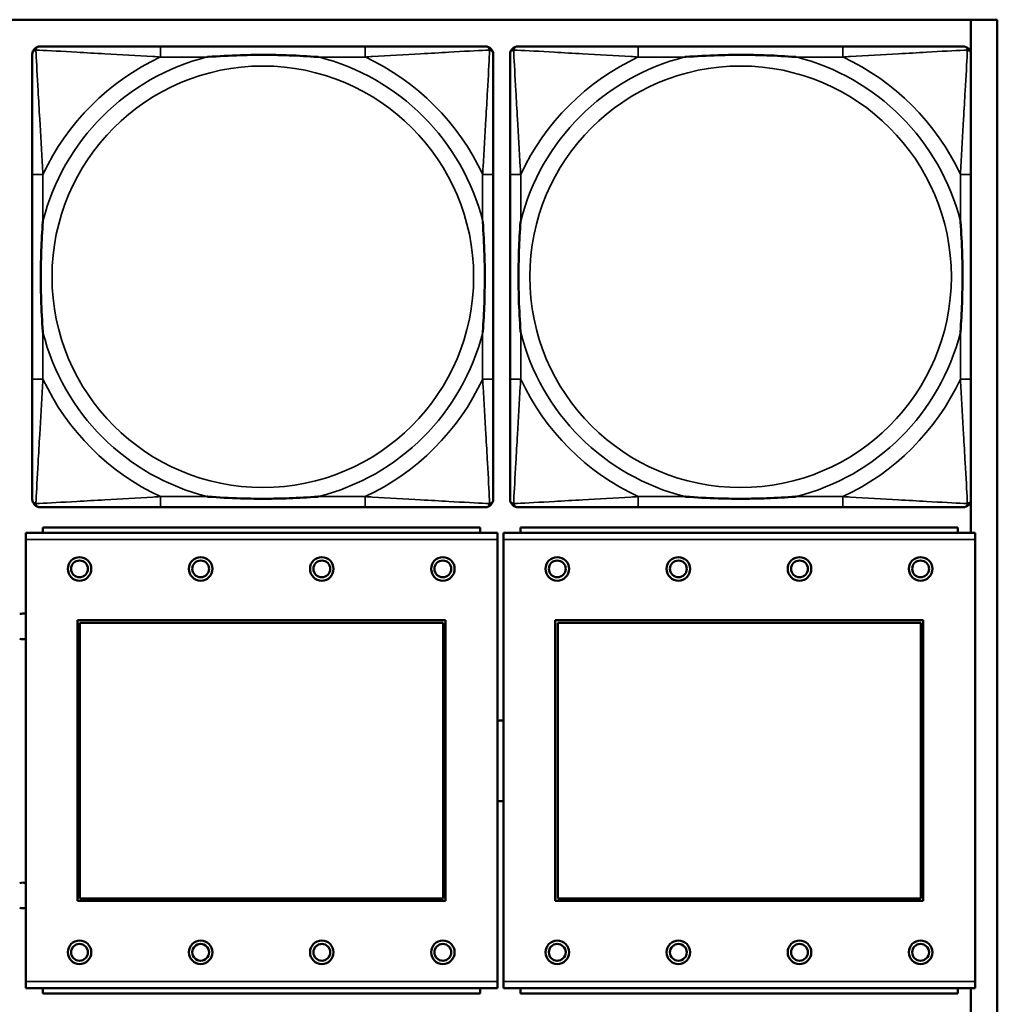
# Model space of a CAD drawing. Header units: inches. Extents: x 23.7 to 69.9, y 6 to 64.2.
# Tile 79 of 158: x 57.3 to 58.7, y 16.6 to 18.1. Entities that reach past the tile are written whole.
import ezdxf

# ---------------------------------------------------------------- set-up
doc = ezdxf.new("R2010")
doc.units = ezdxf.units.IN
doc.header["$MEASUREMENT"] = 0
doc.layers.add('Visible (ANSI)', color=7, linetype='Continuous', lineweight=50)
doc.layers.add('Visible Narrow (ANSI)', color=7, linetype='Continuous', lineweight=35)

msp = doc.modelspace()

# ---------------------------------------------------------------- linework, layer by layer
at = {"layer": 'Visible (ANSI)'}
for p, q in [((47.3347, 18.0868), (58.7487, 18.0868)), ((58.7094, 18.0868), (58.7094, 18.0371)), ((58.7487, 18.0868), (58.7487, 15.8822)), ((57.809, 18.0471), (57.5051, 18.0471)), ((58.519, 18.0471), (58.2151, 18.0471)), ((57.3145, 17.8565), (57.3145, 17.5526)), ((57.9996, 17.5526), (57.9996, 17.8565)), ((58.0245, 17.8565), (58.0245, 17.5526)), ((58.7096, 17.5526), (58.7096, 17.8565)), ((57.5051, 17.3621), (57.809, 17.3621)), ((58.2151, 17.3621), (58.519, 17.3621)), ((58.7094, 17.372), (58.7094, 17.3239)), ((57.9802, 17.3319), (57.3302, 17.3319)), ((57.3302, 17.3239), (57.3302, 17.3319)), ((57.9802, 17.3319), (57.9802, 17.3239)), ((58.6902, 17.3319), (58.0402, 17.3319)), ((58.0402, 17.3239), (58.0402, 17.3319)), ((58.6902, 17.3319), (58.6902, 17.3239)), ((58.0057, 17.3239), (57.3047, 17.3239)), ((57.3047, 17.3139), (57.3047, 17.3239)), ((58.0057, 17.3239), (58.0057, 17.3139)), ((58.7157, 17.3239), (58.0147, 17.3239)), ((58.0147, 17.3139), (58.0147, 17.3239)), ((58.7157, 17.3239), (58.7157, 17.3139)), ((57.3047, 17.3139), (57.3047, 16.6569)), ((58.0057, 16.6569), (58.0057, 17.3139)), ((58.0147, 17.3139), (58.0147, 16.6569)), ((58.7157, 16.6569), (58.7157, 17.3139)), ((57.3817, 16.7769), (57.3817, 17.1939)), ((57.3817, 17.1939), (57.9287, 17.1939)), ((57.3853, 17.1903), (57.9251, 17.1903)), ((57.3853, 16.7805), (57.3853, 17.1903)), ((57.9251, 17.1903), (57.9251, 16.7805)), ((57.9287, 17.1939), (57.9287, 16.7769)), ((58.0917, 16.7769), (58.0917, 17.1939)), ((58.0917, 17.1939), (58.6387, 17.1939)), ((58.0953, 17.1903), (58.6351, 17.1903)), ((58.0953, 16.7805), (58.0953, 17.1903)), ((58.6351, 17.1903), (58.6351, 16.7805)), ((58.6387, 17.1939), (58.6387, 16.7769)), ((57.9287, 16.7769), (57.3817, 16.7769)), ((57.9251, 16.7805), (57.3853, 16.7805)), ((58.6387, 16.7769), (58.0917, 16.7769)), ((58.6351, 16.7805), (58.0953, 16.7805)), ((57.3047, 16.6469), (57.3047, 16.6569)), ((57.3047, 16.6469), (58.0057, 16.6469)), ((57.3302, 16.6469), (57.3302, 16.6389)), ((57.9802, 16.6389), (57.9802, 16.6469)), ((58.0057, 16.6569), (58.0057, 16.6469)), ((58.0147, 16.6469), (58.0147, 16.6569)), ((58.0147, 16.6469), (58.7157, 16.6469)), ((58.0402, 16.6469), (58.0402, 16.6389)), ((58.6902, 16.6389), (58.6902, 16.6469)), ((58.7094, 16.6469), (58.7094, 16.5971)), ((58.7157, 16.6569), (58.7157, 16.6469)), ((57.9802, 16.6389), (57.3302, 16.6389)), ((58.6902, 16.6389), (58.0402, 16.6389))]:
    msp.add_line(p, q, dxfattribs=at)
for centre, radius in [((57.3847, 17.2703), 0.0175), ((57.5647, 17.2703), 0.0175), ((57.7447, 17.2703), 0.0175), ((57.9247, 17.2703), 0.0175), ((58.0947, 17.2703), 0.0175), ((58.2747, 17.2703), 0.0175), ((58.4547, 17.2703), 0.0175), ((58.6347, 17.2703), 0.0175), ((57.3847, 17.2703), 0.0125), ((57.5647, 17.2703), 0.0125), ((57.7447, 17.2703), 0.0125), ((57.9247, 17.2703), 0.0125), ((58.0947, 17.2703), 0.0125), ((58.2747, 17.2703), 0.0125), ((58.4547, 17.2703), 0.0125), ((58.6347, 17.2703), 0.0125), ((57.3847, 16.7003), 0.0175), ((57.5647, 16.7003), 0.0175), ((57.7447, 16.7003), 0.0175), ((57.9247, 16.7003), 0.0175), ((58.0947, 16.7003), 0.0175), ((58.2747, 16.7003), 0.0175), ((58.4547, 16.7003), 0.0175), ((58.6347, 16.7003), 0.0175), ((57.3847, 16.7003), 0.0125), ((57.5647, 16.7003), 0.0125), ((57.7447, 16.7003), 0.0125), ((57.9247, 16.7003), 0.0125), ((58.0947, 16.7003), 0.0125), ((58.2747, 16.7003), 0.0125), ((58.4547, 16.7003), 0.0125), ((58.6347, 16.7003), 0.0125)]:
    msp.add_circle(centre, radius, dxfattribs=at)
for centre, radius, start, end in [((57.3263, 18.0353), 0.0118, 90, 180), ((57.9878, 18.0353), 0.0118, 0, 90), ((58.0363, 18.0353), 0.0118, 90, 180), ((58.6978, 18.0353), 0.0118, 0, 90), ((57.3263, 17.3739), 0.0118, 180, 270), ((57.9878, 17.3739), 0.0118, 270, 360), ((58.0363, 17.3739), 0.0118, 180, 270), ((58.6978, 17.3739), 0.0118, 270, 360), ((57.3006, 17.1849), 0.019, 77.2601, 104.6645), ((57.3006, 17.1849), 0.019, 255.3355, 282.7399), ((58.0105, 16.9849), 0.06, 85.9286, 94.5311), ((58.0105, 16.9849), 0.06, 265.4689, 274.0714), ((57.3006, 16.7849), 0.019, 77.2601, 104.6645), ((57.3006, 16.7849), 0.019, 255.3355, 282.7399)]:
    msp.add_arc(centre, radius, start, end, dxfattribs=at)
for points, knots in [([(57.3145, 18.0353), (57.3145, 18.0204), (57.3145, 17.9788), (57.3145, 17.9382), (57.3145, 17.9116), (57.3145, 17.8838), (57.3145, 17.8565)], [-0.5252205, -0.5252205, -0.5252205, -0.5252205, -0.20743, -0.20743, -0.20743, 0, 0, 0, 0]), ([(57.5051, 18.0471), (57.5015, 18.0471), (57.4979, 18.0471), (57.4943, 18.0471), (57.4611, 18.0471), (57.4274, 18.0471), (57.3966, 18.0471), (57.3696, 18.0471), (57.3441, 18.0471), (57.3306, 18.0471), (57.329, 18.0471), (57.3276, 18.0471), (57.3263, 18.0471)], [0, 0, 0, 0, 0.0272471, 0.0272471, 0.0272471, 0.2790553, 0.2790553, 0.2790553, 0.4988354, 0.4988354, 0.4988354, 0.5252205, 0.5252205, 0.5252205, 0.5252205]), ([(57.5743, 18.0313), (57.5747, 18.0314), (57.5752, 18.0314), (57.5917, 18.0327), (57.6077, 18.0335), (57.6307, 18.0342), (57.6374, 18.0344), (57.6466, 18.0345), (57.649, 18.0345), (57.6531, 18.0345), (57.6547, 18.0345), (57.6579, 18.0345), (57.6594, 18.0345), (57.663, 18.0345), (57.665, 18.0345), (57.6712, 18.0344), (57.6753, 18.0344), (57.685, 18.0342), (57.6906, 18.034), (57.7104, 18.0333), (57.7244, 18.0325), (57.7389, 18.0314), (57.7394, 18.0314), (57.7398, 18.0313)], [-0.416114, -0.416114, -0.416114, -0.416114, -0.4127691, -0.4127691, -0.2896446, -0.2896446, -0.2388934, -0.2388934, -0.2201881, -0.2201881, -0.2080204, -0.2080204, -0.196499, -0.196499, -0.1809939, -0.1809939, -0.149741, -0.149741, -0.1073162, -0.1073162, 0, 0, 0.0033356, 0.0033356, 0.0033356, 0.0033356]), ([(57.9878, 18.0471), (57.9729, 18.0471), (57.9313, 18.0471), (57.8906, 18.0471), (57.8641, 18.0471), (57.8362, 18.0471), (57.809, 18.0471)], [-0.5252205, -0.5252205, -0.5252205, -0.5252205, -0.20743, -0.20743, -0.20743, 0, 0, 0, 0]), ([(57.9996, 17.8565), (57.9996, 17.8601), (57.9996, 17.8637), (57.9996, 17.8673), (57.9996, 17.9005), (57.9996, 17.9342), (57.9996, 17.9651), (57.9996, 17.992), (57.9996, 18.0176), (57.9996, 18.031), (57.9996, 18.0326), (57.9996, 18.034), (57.9996, 18.0353)], [0, 0, 0, 0, 0.0272471, 0.0272471, 0.0272471, 0.2790553, 0.2790553, 0.2790553, 0.4988354, 0.4988354, 0.4988354, 0.5252205, 0.5252205, 0.5252205, 0.5252205]), ([(58.0245, 18.0353), (58.0245, 18.0204), (58.0245, 17.9788), (58.0245, 17.9382), (58.0245, 17.9116), (58.0245, 17.8838), (58.0245, 17.8565)], [-0.5252205, -0.5252205, -0.5252205, -0.5252205, -0.20743, -0.20743, -0.20743, 0, 0, 0, 0]), ([(58.2151, 18.0471), (58.2115, 18.0471), (58.2079, 18.0471), (58.2043, 18.0471), (58.1711, 18.0471), (58.1374, 18.0471), (58.1066, 18.0471), (58.0796, 18.0471), (58.0541, 18.0471), (58.0406, 18.0471), (58.039, 18.0471), (58.0376, 18.0471), (58.0363, 18.0471)], [0, 0, 0, 0, 0.0272471, 0.0272471, 0.0272471, 0.2790553, 0.2790553, 0.2790553, 0.4988354, 0.4988354, 0.4988354, 0.5252205, 0.5252205, 0.5252205, 0.5252205]), ([(58.2843, 18.0313), (58.2847, 18.0314), (58.2852, 18.0314), (58.3017, 18.0327), (58.3177, 18.0335), (58.3407, 18.0342), (58.3474, 18.0344), (58.3566, 18.0345), (58.359, 18.0345), (58.3631, 18.0345), (58.3647, 18.0345), (58.3679, 18.0345), (58.3694, 18.0345), (58.373, 18.0345), (58.375, 18.0345), (58.3812, 18.0344), (58.3853, 18.0344), (58.395, 18.0342), (58.4006, 18.034), (58.4204, 18.0333), (58.4344, 18.0325), (58.4489, 18.0314), (58.4494, 18.0314), (58.4498, 18.0313)], [-0.416114, -0.416114, -0.416114, -0.416114, -0.4127691, -0.4127691, -0.2896446, -0.2896446, -0.2388934, -0.2388934, -0.2201881, -0.2201881, -0.2080204, -0.2080204, -0.196499, -0.196499, -0.1809939, -0.1809939, -0.149741, -0.149741, -0.1073162, -0.1073162, 0, 0, 0.0033356, 0.0033356, 0.0033356, 0.0033356]), ([(58.6978, 18.0471), (58.6829, 18.0471), (58.6413, 18.0471), (58.6006, 18.0471), (58.5741, 18.0471), (58.5462, 18.0471), (58.519, 18.0471)], [-0.5252205, -0.5252205, -0.5252205, -0.5252205, -0.20743, -0.20743, -0.20743, 0, 0, 0, 0]), ([(58.7096, 17.8565), (58.7096, 17.8601), (58.7096, 17.8637), (58.7096, 17.8673), (58.7096, 17.9005), (58.7096, 17.9342), (58.7096, 17.9651), (58.7096, 17.992), (58.7096, 18.0176), (58.7096, 18.031), (58.7096, 18.0326), (58.7096, 18.034), (58.7096, 18.0353)], [0, 0, 0, 0, 0.0272471, 0.0272471, 0.0272471, 0.2790553, 0.2790553, 0.2790553, 0.4988354, 0.4988354, 0.4988354, 0.5252205, 0.5252205, 0.5252205, 0.5252205]), ([(57.3303, 17.6218), (57.3303, 17.6223), (57.3302, 17.6227), (57.329, 17.6392), (57.3281, 17.6553), (57.3274, 17.6782), (57.3273, 17.6849), (57.3272, 17.6941), (57.3271, 17.6966), (57.3271, 17.7007), (57.3271, 17.7023), (57.3271, 17.7054), (57.3271, 17.7069), (57.3271, 17.7105), (57.3271, 17.7125), (57.3272, 17.7187), (57.3273, 17.7228), (57.3275, 17.7326), (57.3276, 17.7382), (57.3283, 17.7579), (57.3291, 17.772), (57.3302, 17.7865), (57.3303, 17.7869), (57.3303, 17.7873)], [-0.416114, -0.416114, -0.416114, -0.416114, -0.4127691, -0.4127691, -0.2896446, -0.2896446, -0.2388934, -0.2388934, -0.2201881, -0.2201881, -0.2080204, -0.2080204, -0.196499, -0.196499, -0.1809939, -0.1809939, -0.149741, -0.149741, -0.1073162, -0.1073162, 0, 0, 0.0033356, 0.0033356, 0.0033356, 0.0033356]), ([(57.9838, 17.7873), (57.9839, 17.7869), (57.9839, 17.7865), (57.9851, 17.7699), (57.986, 17.7539), (57.9867, 17.7309), (57.9868, 17.7242), (57.9869, 17.7151), (57.987, 17.7126), (57.987, 17.7085), (57.987, 17.7069), (57.987, 17.7038), (57.987, 17.7022), (57.987, 17.6987), (57.987, 17.6966), (57.9869, 17.6905), (57.9868, 17.6863), (57.9866, 17.6766), (57.9865, 17.671), (57.9858, 17.6512), (57.985, 17.6372), (57.9839, 17.6227), (57.9839, 17.6223), (57.9838, 17.6218)], [-0.416114, -0.416114, -0.416114, -0.416114, -0.4127691, -0.4127691, -0.2896446, -0.2896446, -0.2388934, -0.2388934, -0.2201881, -0.2201881, -0.2080204, -0.2080204, -0.196499, -0.196499, -0.1809939, -0.1809939, -0.149741, -0.149741, -0.1073162, -0.1073162, 0, 0, 0.0033356, 0.0033356, 0.0033356, 0.0033356]), ([(58.0403, 17.6218), (58.0403, 17.6223), (58.0402, 17.6227), (58.039, 17.6392), (58.0381, 17.6553), (58.0374, 17.6782), (58.0373, 17.6849), (58.0372, 17.6941), (58.0371, 17.6966), (58.0371, 17.7007), (58.0371, 17.7023), (58.0371, 17.7054), (58.0371, 17.7069), (58.0371, 17.7105), (58.0371, 17.7125), (58.0372, 17.7187), (58.0373, 17.7228), (58.0375, 17.7326), (58.0376, 17.7382), (58.0383, 17.7579), (58.0391, 17.772), (58.0402, 17.7865), (58.0403, 17.7869), (58.0403, 17.7873)], [-0.416114, -0.416114, -0.416114, -0.416114, -0.4127691, -0.4127691, -0.2896446, -0.2896446, -0.2388934, -0.2388934, -0.2201881, -0.2201881, -0.2080204, -0.2080204, -0.196499, -0.196499, -0.1809939, -0.1809939, -0.149741, -0.149741, -0.1073162, -0.1073162, 0, 0, 0.0033356, 0.0033356, 0.0033356, 0.0033356]), ([(58.6938, 17.7873), (58.6939, 17.7869), (58.6939, 17.7865), (58.6951, 17.7699), (58.696, 17.7539), (58.6967, 17.7309), (58.6968, 17.7242), (58.6969, 17.7151), (58.697, 17.7126), (58.697, 17.7085), (58.697, 17.7069), (58.697, 17.7038), (58.697, 17.7022), (58.697, 17.6987), (58.697, 17.6966), (58.6969, 17.6905), (58.6968, 17.6863), (58.6966, 17.6766), (58.6965, 17.671), (58.6958, 17.6512), (58.695, 17.6372), (58.6939, 17.6227), (58.6939, 17.6223), (58.6938, 17.6218)], [-0.416114, -0.416114, -0.416114, -0.416114, -0.4127691, -0.4127691, -0.2896446, -0.2896446, -0.2388934, -0.2388934, -0.2201881, -0.2201881, -0.2080204, -0.2080204, -0.196499, -0.196499, -0.1809939, -0.1809939, -0.149741, -0.149741, -0.1073162, -0.1073162, 0, 0, 0.0033356, 0.0033356, 0.0033356, 0.0033356]), ([(57.3145, 17.5526), (57.3145, 17.5254), (57.3145, 17.4975), (57.3145, 17.471), (57.3145, 17.4304), (57.3145, 17.3888), (57.3145, 17.3739)], [3.9382945, 3.9382945, 3.9382945, 3.9382945, 4.1457245, 4.1457245, 4.1457245, 4.463515, 4.463515, 4.463515, 4.463515]), ([(57.9996, 17.3739), (57.9996, 17.3888), (57.9996, 17.4304), (57.9996, 17.471), (57.9996, 17.4975), (57.9996, 17.5254), (57.9996, 17.5526)], [-0.5252205, -0.5252205, -0.5252205, -0.5252205, -0.20743, -0.20743, -0.20743, 0, 0, 0, 0]), ([(58.0245, 17.5526), (58.0245, 17.5254), (58.0245, 17.4975), (58.0245, 17.471), (58.0245, 17.4304), (58.0245, 17.3888), (58.0245, 17.3739)], [3.9382945, 3.9382945, 3.9382945, 3.9382945, 4.1457245, 4.1457245, 4.1457245, 4.463515, 4.463515, 4.463515, 4.463515]), ([(58.7096, 17.3739), (58.7096, 17.3888), (58.7096, 17.4304), (58.7096, 17.471), (58.7096, 17.4975), (58.7096, 17.5254), (58.7096, 17.5526)], [-0.5252205, -0.5252205, -0.5252205, -0.5252205, -0.20743, -0.20743, -0.20743, 0, 0, 0, 0]), ([(57.7398, 17.3778), (57.7394, 17.3778), (57.7389, 17.3777), (57.7244, 17.3767), (57.7104, 17.3759), (57.6906, 17.3751), (57.685, 17.375), (57.6753, 17.3748), (57.6712, 17.3747), (57.665, 17.3747), (57.663, 17.3746), (57.6594, 17.3746), (57.6579, 17.3746), (57.6547, 17.3746), (57.6531, 17.3746), (57.649, 17.3747), (57.6466, 17.3747), (57.6374, 17.3748), (57.6307, 17.3749), (57.6077, 17.3756), (57.5917, 17.3765), (57.5752, 17.3777), (57.5747, 17.3778), (57.5743, 17.3778)], [-0.4149464, -0.4149464, -0.4149464, -0.4149464, -0.41162, -0.41162, -0.3046026, -0.3046026, -0.2622958, -0.2622958, -0.23113, -0.23113, -0.215668, -0.215668, -0.2041787, -0.2041787, -0.1920448, -0.1920448, -0.1733916, -0.1733916, -0.1227817, -0.1227817, 0, 0, 0.0033356, 0.0033356, 0.0033356, 0.0033356]), ([(58.4498, 17.3778), (58.4494, 17.3778), (58.4489, 17.3777), (58.4344, 17.3767), (58.4204, 17.3759), (58.4006, 17.3751), (58.395, 17.375), (58.3853, 17.3748), (58.3812, 17.3747), (58.375, 17.3747), (58.373, 17.3746), (58.3694, 17.3746), (58.3679, 17.3746), (58.3647, 17.3746), (58.3631, 17.3746), (58.359, 17.3747), (58.3566, 17.3747), (58.3474, 17.3748), (58.3407, 17.3749), (58.3177, 17.3756), (58.3017, 17.3765), (58.2852, 17.3777), (58.2847, 17.3778), (58.2843, 17.3778)], [-0.4149464, -0.4149464, -0.4149464, -0.4149464, -0.41162, -0.41162, -0.3046026, -0.3046026, -0.2622958, -0.2622958, -0.23113, -0.23113, -0.215668, -0.215668, -0.2041787, -0.2041787, -0.1920448, -0.1920448, -0.1733916, -0.1733916, -0.1227817, -0.1227817, 0, 0, 0.0033356, 0.0033356, 0.0033356, 0.0033356]), ([(57.3263, 17.3621), (57.3412, 17.3621), (57.3828, 17.3621), (57.4235, 17.3621), (57.45, 17.3621), (57.4779, 17.3621), (57.5051, 17.3621)], [-0.5252205, -0.5252205, -0.5252205, -0.5252205, -0.20743, -0.20743, -0.20743, 0, 0, 0, 0]), ([(57.809, 17.3621), (57.8362, 17.3621), (57.8641, 17.3621), (57.8906, 17.3621), (57.9313, 17.3621), (57.9729, 17.3621), (57.9878, 17.3621)], [3.9382945, 3.9382945, 3.9382945, 3.9382945, 4.1457245, 4.1457245, 4.1457245, 4.463515, 4.463515, 4.463515, 4.463515]), ([(58.0363, 17.3621), (58.0512, 17.3621), (58.0928, 17.3621), (58.1335, 17.3621), (58.16, 17.3621), (58.1879, 17.3621), (58.2151, 17.3621)], [-0.5252205, -0.5252205, -0.5252205, -0.5252205, -0.20743, -0.20743, -0.20743, 0, 0, 0, 0]), ([(58.519, 17.3621), (58.5462, 17.3621), (58.5741, 17.3621), (58.6006, 17.3621), (58.6413, 17.3621), (58.6829, 17.3621), (58.6978, 17.3621)], [3.9382945, 3.9382945, 3.9382945, 3.9382945, 4.1457245, 4.1457245, 4.1457245, 4.463515, 4.463515, 4.463515, 4.463515])]:
    msp.add_open_spline(points, degree=3, knots=knots, dxfattribs=at)
at = {"layer": 'Visible Narrow (ANSI)'}
for p, q in [((57.5051, 18.0471), (57.5051, 18.0313)), ((57.809, 18.0471), (57.809, 18.0313)), ((58.2151, 18.0471), (58.2151, 18.0313)), ((58.519, 18.0471), (58.519, 18.0313)), ((57.5051, 18.0313), (57.5743, 18.0313)), ((57.7398, 18.0313), (57.809, 18.0313)), ((58.2151, 18.0313), (58.2843, 18.0313)), ((58.4498, 18.0313), (58.519, 18.0313)), ((57.3303, 17.8565), (57.3145, 17.8565)), ((57.3303, 17.7873), (57.3303, 17.8565)), ((57.9996, 17.8565), (57.9838, 17.8565)), ((57.9838, 17.8565), (57.9838, 17.7873)), ((58.0403, 17.8565), (58.0245, 17.8565)), ((58.0403, 17.7873), (58.0403, 17.8565)), ((58.7096, 17.8565), (58.6938, 17.8565)), ((58.6938, 17.8565), (58.6938, 17.7873)), ((57.3303, 17.5526), (57.3303, 17.6218)), ((57.9838, 17.6218), (57.9838, 17.5526)), ((58.0403, 17.5526), (58.0403, 17.6218)), ((58.6938, 17.6218), (58.6938, 17.5526)), ((57.3303, 17.5526), (57.3145, 17.5526)), ((57.9996, 17.5526), (57.9838, 17.5526)), ((58.0403, 17.5526), (58.0245, 17.5526)), ((58.7096, 17.5526), (58.6938, 17.5526)), ((57.5051, 17.3778), (57.5051, 17.3621)), ((57.5743, 17.3778), (57.5051, 17.3778)), ((57.809, 17.3778), (57.7398, 17.3778)), ((57.809, 17.3778), (57.809, 17.3621)), ((58.2151, 17.3778), (58.2151, 17.3621)), ((58.2843, 17.3778), (58.2151, 17.3778)), ((58.519, 17.3778), (58.4498, 17.3778)), ((58.519, 17.3778), (58.519, 17.3621)), ((57.3047, 17.3139), (58.0057, 17.3139)), ((58.0147, 17.3139), (58.7157, 17.3139)), ((58.0057, 16.6569), (57.3047, 16.6569)), ((58.7157, 16.6569), (58.0147, 16.6569))]:
    msp.add_line(p, q, dxfattribs=at)
for centre in [(57.6571, 17.7046), (58.3671, 17.7046)]:
    msp.add_circle(centre, 0.3133, dxfattribs=at)
for centre, radius, start, end in [((57.6571, 17.7046), 0.3371, 104.2103, 165.7897), ((57.6571, 17.7046), 0.3604, 114.9407, 155.0593), ((57.6571, 17.7046), 0.3371, 14.2103, 75.7897), ((57.6571, 17.7046), 0.3604, 24.9407, 65.0593), ((58.3671, 17.7046), 0.3371, 104.2103, 165.7897), ((58.3671, 17.7046), 0.3604, 114.9407, 155.0593), ((58.3671, 17.7046), 0.3371, 14.2103, 75.7897), ((58.3671, 17.7046), 0.3604, 24.9407, 65.0593), ((57.6571, 17.7046), 0.3371, 194.2103, 255.7897), ((57.6571, 17.7046), 0.3371, 284.2103, 345.7897), ((58.3671, 17.7046), 0.3371, 194.2103, 255.7897), ((58.3671, 17.7046), 0.3371, 284.2103, 345.7897), ((57.6571, 17.7046), 0.3604, 204.9407, 245.0593), ((57.6571, 17.7046), 0.3604, 294.9407, 335.0593), ((58.3671, 17.7046), 0.3604, 204.9407, 245.0593), ((58.3671, 17.7046), 0.3604, 294.9407, 335.0593)]:
    msp.add_arc(centre, radius, start, end, dxfattribs=at)
for points, knots in [([(57.3145, 18.0353), (57.3145, 18.0359), (57.3146, 18.0365), (57.3149, 18.0374), (57.315, 18.0379), (57.3153, 18.0385), (57.3155, 18.0388), (57.3158, 18.0391), (57.3159, 18.0393), (57.3162, 18.0397), (57.3164, 18.0399), (57.3172, 18.0406), (57.3176, 18.0409), (57.3187, 18.0414), (57.3192, 18.0416), (57.3198, 18.0418)], [-0.02627331, -0.02627331, -0.02627331, -0.02627331, -0.02158775, -0.02158775, -0.01736415, -0.01736415, -0.0147244, -0.0147244, -0.01307456, -0.01307456, -0.00977487, -0.00977487, -0.00449537, -0.00449537, 0.00012419, 0.00012419, 0.00012419, 0.00012419]), ([(57.3198, 18.0418), (57.32, 18.0424), (57.3202, 18.0429), (57.3207, 18.044), (57.3211, 18.0445), (57.3217, 18.0452), (57.3219, 18.0454), (57.3223, 18.0458), (57.3225, 18.0459), (57.3229, 18.0461), (57.3231, 18.0463), (57.3238, 18.0466), (57.3242, 18.0468), (57.3252, 18.047), (57.3257, 18.0471), (57.3263, 18.0471)], [-0.00012419, -0.00012419, -0.00012419, -0.00012419, 0.00449537, 0.00449537, 0.00977487, 0.00977487, 0.01307456, 0.01307456, 0.0147244, 0.0147244, 0.01736415, 0.01736415, 0.02158775, 0.02158775, 0.02627331, 0.02627331, 0.02627331, 0.02627331]), ([(57.3303, 17.8565), (57.3301, 17.8603), (57.3299, 17.8641), (57.3284, 17.8914), (57.3269, 17.9156), (57.3247, 17.9534), (57.3239, 17.9675), (57.3219, 18.0027), (57.3208, 18.0228), (57.32, 18.0383), (57.3199, 18.0401), (57.3198, 18.0418)], [0, 0, 0, 0, 0.0278591, 0.0278591, 0.201273, 0.201273, 0.3066357, 0.3066357, 0.475216, 0.475216, 0.5007189, 0.5007189, 0.5007189, 0.5007189]), ([(57.3198, 18.0418), (57.3215, 18.0417), (57.3233, 18.0416), (57.3388, 18.0408), (57.3589, 18.0397), (57.3941, 18.0377), (57.4082, 18.0369), (57.446, 18.0347), (57.4702, 18.0333), (57.4976, 18.0318), (57.5013, 18.0316), (57.5051, 18.0313)], [-0.5007189, -0.5007189, -0.5007189, -0.5007189, -0.475216, -0.475216, -0.3066357, -0.3066357, -0.201273, -0.201273, -0.0278591, -0.0278591, 0, 0, 0, 0]), ([(57.809, 18.0313), (57.8128, 18.0316), (57.8165, 18.0318), (57.8439, 18.0333), (57.8681, 18.0347), (57.9059, 18.0369), (57.92, 18.0377), (57.9552, 18.0397), (57.9753, 18.0408), (57.9908, 18.0416), (57.9926, 18.0417), (57.9943, 18.0418)], [0, 0, 0, 0, 0.0278591, 0.0278591, 0.201273, 0.201273, 0.3066357, 0.3066357, 0.475216, 0.475216, 0.5007189, 0.5007189, 0.5007189, 0.5007189]), ([(57.9943, 18.0418), (57.9942, 18.0401), (57.9941, 18.0383), (57.9933, 18.0228), (57.9922, 18.0027), (57.9902, 17.9675), (57.9894, 17.9534), (57.9872, 17.9156), (57.9858, 17.8914), (57.9842, 17.8641), (57.984, 17.8603), (57.9838, 17.8565)], [-0.5007189, -0.5007189, -0.5007189, -0.5007189, -0.475216, -0.475216, -0.3066357, -0.3066357, -0.201273, -0.201273, -0.0278591, -0.0278591, 0, 0, 0, 0]), ([(57.9878, 18.0471), (57.9884, 18.0471), (57.9889, 18.047), (57.9899, 18.0468), (57.9903, 18.0466), (57.991, 18.0463), (57.9912, 18.0461), (57.9916, 18.0459), (57.9918, 18.0458), (57.9922, 18.0454), (57.9924, 18.0452), (57.993, 18.0445), (57.9934, 18.044), (57.9939, 18.0429), (57.9941, 18.0424), (57.9943, 18.0418)], [-0.02627331, -0.02627331, -0.02627331, -0.02627331, -0.02158775, -0.02158775, -0.01736415, -0.01736415, -0.0147244, -0.0147244, -0.01307456, -0.01307456, -0.00977487, -0.00977487, -0.00449537, -0.00449537, 0.00012419, 0.00012419, 0.00012419, 0.00012419]), ([(57.9943, 18.0418), (57.9949, 18.0416), (57.9954, 18.0414), (57.9965, 18.0409), (57.997, 18.0406), (57.9977, 18.0399), (57.9979, 18.0397), (57.9982, 18.0393), (57.9984, 18.0391), (57.9986, 18.0388), (57.9988, 18.0385), (57.9991, 18.0379), (57.9993, 18.0374), (57.9995, 18.0365), (57.9996, 18.0359), (57.9996, 18.0353)], [-0.00012419, -0.00012419, -0.00012419, -0.00012419, 0.00449537, 0.00449537, 0.00977487, 0.00977487, 0.01307456, 0.01307456, 0.0147244, 0.0147244, 0.01736415, 0.01736415, 0.02158775, 0.02158775, 0.02627331, 0.02627331, 0.02627331, 0.02627331]), ([(58.0245, 18.0353), (58.0245, 18.0359), (58.0246, 18.0365), (58.0249, 18.0374), (58.025, 18.0379), (58.0253, 18.0385), (58.0255, 18.0388), (58.0258, 18.0391), (58.0259, 18.0393), (58.0262, 18.0397), (58.0264, 18.0399), (58.0272, 18.0406), (58.0276, 18.0409), (58.0287, 18.0414), (58.0292, 18.0416), (58.0298, 18.0418)], [-0.02627331, -0.02627331, -0.02627331, -0.02627331, -0.02158775, -0.02158775, -0.01736415, -0.01736415, -0.0147244, -0.0147244, -0.01307456, -0.01307456, -0.00977487, -0.00977487, -0.00449537, -0.00449537, 0.00012419, 0.00012419, 0.00012419, 0.00012419]), ([(58.0298, 18.0418), (58.03, 18.0424), (58.0302, 18.0429), (58.0307, 18.044), (58.0311, 18.0445), (58.0317, 18.0452), (58.0319, 18.0454), (58.0323, 18.0458), (58.0325, 18.0459), (58.0329, 18.0461), (58.0331, 18.0463), (58.0338, 18.0466), (58.0342, 18.0468), (58.0352, 18.047), (58.0357, 18.0471), (58.0363, 18.0471)], [-0.00012419, -0.00012419, -0.00012419, -0.00012419, 0.00449537, 0.00449537, 0.00977487, 0.00977487, 0.01307456, 0.01307456, 0.0147244, 0.0147244, 0.01736415, 0.01736415, 0.02158775, 0.02158775, 0.02627331, 0.02627331, 0.02627331, 0.02627331]), ([(58.0403, 17.8565), (58.0401, 17.8603), (58.0399, 17.8641), (58.0384, 17.8914), (58.0369, 17.9156), (58.0347, 17.9534), (58.0339, 17.9675), (58.0319, 18.0027), (58.0308, 18.0228), (58.03, 18.0383), (58.0299, 18.0401), (58.0298, 18.0418)], [0, 0, 0, 0, 0.0278591, 0.0278591, 0.201273, 0.201273, 0.3066357, 0.3066357, 0.475216, 0.475216, 0.5007189, 0.5007189, 0.5007189, 0.5007189]), ([(58.0298, 18.0418), (58.0315, 18.0417), (58.0333, 18.0416), (58.0488, 18.0408), (58.0689, 18.0397), (58.1041, 18.0377), (58.1182, 18.0369), (58.156, 18.0347), (58.1802, 18.0333), (58.2076, 18.0318), (58.2113, 18.0316), (58.2151, 18.0313)], [-0.5007189, -0.5007189, -0.5007189, -0.5007189, -0.475216, -0.475216, -0.3066357, -0.3066357, -0.201273, -0.201273, -0.0278591, -0.0278591, 0, 0, 0, 0]), ([(58.519, 18.0313), (58.5228, 18.0316), (58.5265, 18.0318), (58.5539, 18.0333), (58.5781, 18.0347), (58.6159, 18.0369), (58.63, 18.0377), (58.6652, 18.0397), (58.6853, 18.0408), (58.7008, 18.0416), (58.7026, 18.0417), (58.7043, 18.0418)], [0, 0, 0, 0, 0.0278591, 0.0278591, 0.201273, 0.201273, 0.3066357, 0.3066357, 0.475216, 0.475216, 0.5007189, 0.5007189, 0.5007189, 0.5007189]), ([(58.7043, 18.0418), (58.7042, 18.0401), (58.7041, 18.0383), (58.7033, 18.0228), (58.7022, 18.0027), (58.7002, 17.9675), (58.6994, 17.9534), (58.6972, 17.9156), (58.6958, 17.8914), (58.6942, 17.8641), (58.694, 17.8603), (58.6938, 17.8565)], [-0.5007189, -0.5007189, -0.5007189, -0.5007189, -0.475216, -0.475216, -0.3066357, -0.3066357, -0.201273, -0.201273, -0.0278591, -0.0278591, 0, 0, 0, 0]), ([(58.6978, 18.0471), (58.6984, 18.0471), (58.6989, 18.047), (58.6999, 18.0468), (58.7003, 18.0466), (58.701, 18.0463), (58.7012, 18.0461), (58.7016, 18.0459), (58.7018, 18.0458), (58.7022, 18.0454), (58.7024, 18.0452), (58.703, 18.0445), (58.7034, 18.044), (58.7039, 18.0429), (58.7041, 18.0424), (58.7043, 18.0418)], [-0.02627331, -0.02627331, -0.02627331, -0.02627331, -0.02158775, -0.02158775, -0.01736415, -0.01736415, -0.0147244, -0.0147244, -0.01307456, -0.01307456, -0.00977487, -0.00977487, -0.00449537, -0.00449537, 0.00012419, 0.00012419, 0.00012419, 0.00012419]), ([(58.7043, 18.0418), (58.7049, 18.0416), (58.7054, 18.0414), (58.7065, 18.0409), (58.707, 18.0406), (58.7077, 18.0399), (58.7079, 18.0397), (58.7082, 18.0393), (58.7084, 18.0391), (58.7086, 18.0388), (58.7088, 18.0385), (58.7091, 18.0379), (58.7093, 18.0374), (58.7095, 18.0365), (58.7096, 18.0359), (58.7096, 18.0353)], [-0.00012419, -0.00012419, -0.00012419, -0.00012419, 0.00449537, 0.00449537, 0.00977487, 0.00977487, 0.01307456, 0.01307456, 0.0147244, 0.0147244, 0.01736415, 0.01736415, 0.02158775, 0.02158775, 0.02627331, 0.02627331, 0.02627331, 0.02627331]), ([(57.3198, 17.3673), (57.3199, 17.369), (57.32, 17.3709), (57.3208, 17.3863), (57.3219, 17.4064), (57.3239, 17.4417), (57.3247, 17.4557), (57.3269, 17.4936), (57.3284, 17.5177), (57.3299, 17.5451), (57.3301, 17.5489), (57.3303, 17.5526)], [-4.4390134, -4.4390134, -4.4390134, -4.4390134, -4.4135105, -4.4135105, -4.2449302, -4.2449302, -4.1395675, -4.1395675, -3.9661536, -3.9661536, -3.9382945, -3.9382945, -3.9382945, -3.9382945]), ([(57.9838, 17.5526), (57.984, 17.5489), (57.9842, 17.5451), (57.9858, 17.5177), (57.9872, 17.4936), (57.9894, 17.4557), (57.9902, 17.4417), (57.9922, 17.4064), (57.9933, 17.3863), (57.9941, 17.3709), (57.9942, 17.369), (57.9943, 17.3673)], [0, 0, 0, 0, 0.0278591, 0.0278591, 0.201273, 0.201273, 0.3066357, 0.3066357, 0.475216, 0.475216, 0.5007189, 0.5007189, 0.5007189, 0.5007189]), ([(58.0298, 17.3673), (58.0299, 17.369), (58.03, 17.3709), (58.0308, 17.3863), (58.0319, 17.4064), (58.0339, 17.4417), (58.0347, 17.4557), (58.0369, 17.4936), (58.0384, 17.5177), (58.0399, 17.5451), (58.0401, 17.5489), (58.0403, 17.5526)], [-4.4390134, -4.4390134, -4.4390134, -4.4390134, -4.4135105, -4.4135105, -4.2449302, -4.2449302, -4.1395675, -4.1395675, -3.9661536, -3.9661536, -3.9382945, -3.9382945, -3.9382945, -3.9382945]), ([(58.6938, 17.5526), (58.694, 17.5489), (58.6942, 17.5451), (58.6958, 17.5177), (58.6972, 17.4936), (58.6994, 17.4557), (58.7002, 17.4417), (58.7022, 17.4064), (58.7033, 17.3863), (58.7041, 17.3709), (58.7042, 17.369), (58.7043, 17.3673)], [0, 0, 0, 0, 0.0278591, 0.0278591, 0.201273, 0.201273, 0.3066357, 0.3066357, 0.475216, 0.475216, 0.5007189, 0.5007189, 0.5007189, 0.5007189]), ([(57.5051, 17.3778), (57.5013, 17.3776), (57.4976, 17.3774), (57.4702, 17.3759), (57.446, 17.3744), (57.4082, 17.3722), (57.3941, 17.3714), (57.3589, 17.3694), (57.3388, 17.3683), (57.3233, 17.3675), (57.3215, 17.3674), (57.3198, 17.3673)], [0, 0, 0, 0, 0.0278591, 0.0278591, 0.201273, 0.201273, 0.3066357, 0.3066357, 0.475216, 0.475216, 0.5007189, 0.5007189, 0.5007189, 0.5007189]), ([(57.9943, 17.3673), (57.9926, 17.3674), (57.9908, 17.3675), (57.9753, 17.3683), (57.9552, 17.3694), (57.92, 17.3714), (57.9059, 17.3722), (57.8681, 17.3744), (57.8439, 17.3759), (57.8165, 17.3774), (57.8128, 17.3776), (57.809, 17.3778)], [-4.4390134, -4.4390134, -4.4390134, -4.4390134, -4.4135105, -4.4135105, -4.2449302, -4.2449302, -4.1395675, -4.1395675, -3.9661536, -3.9661536, -3.9382945, -3.9382945, -3.9382945, -3.9382945]), ([(58.2151, 17.3778), (58.2113, 17.3776), (58.2076, 17.3774), (58.1802, 17.3759), (58.156, 17.3744), (58.1182, 17.3722), (58.1041, 17.3714), (58.0689, 17.3694), (58.0488, 17.3683), (58.0333, 17.3675), (58.0315, 17.3674), (58.0298, 17.3673)], [0, 0, 0, 0, 0.0278591, 0.0278591, 0.201273, 0.201273, 0.3066357, 0.3066357, 0.475216, 0.475216, 0.5007189, 0.5007189, 0.5007189, 0.5007189]), ([(58.7043, 17.3673), (58.7026, 17.3674), (58.7008, 17.3675), (58.6853, 17.3683), (58.6652, 17.3694), (58.63, 17.3714), (58.6159, 17.3722), (58.5781, 17.3744), (58.5539, 17.3759), (58.5265, 17.3774), (58.5228, 17.3776), (58.519, 17.3778)], [-4.4390134, -4.4390134, -4.4390134, -4.4390134, -4.4135105, -4.4135105, -4.2449302, -4.2449302, -4.1395675, -4.1395675, -3.9661536, -3.9661536, -3.9382945, -3.9382945, -3.9382945, -3.9382945]), ([(57.3198, 17.3673), (57.3192, 17.3675), (57.3187, 17.3677), (57.3176, 17.3683), (57.3172, 17.3686), (57.3164, 17.3692), (57.3162, 17.3695), (57.3159, 17.3699), (57.3158, 17.37), (57.3155, 17.3704), (57.3153, 17.3706), (57.315, 17.3713), (57.3149, 17.3717), (57.3146, 17.3727), (57.3145, 17.3733), (57.3145, 17.3739)], [-0.00012419, -0.00012419, -0.00012419, -0.00012419, 0.00449537, 0.00449537, 0.00977487, 0.00977487, 0.01307456, 0.01307456, 0.0147244, 0.0147244, 0.01736415, 0.01736415, 0.02158775, 0.02158775, 0.02627331, 0.02627331, 0.02627331, 0.02627331]), ([(57.3263, 17.3621), (57.3257, 17.3621), (57.3252, 17.3621), (57.3242, 17.3624), (57.3238, 17.3625), (57.3231, 17.3629), (57.3229, 17.363), (57.3225, 17.3633), (57.3223, 17.3634), (57.3219, 17.3637), (57.3217, 17.364), (57.3211, 17.3647), (57.3207, 17.3652), (57.3202, 17.3662), (57.32, 17.3668), (57.3198, 17.3673)], [-0.02627331, -0.02627331, -0.02627331, -0.02627331, -0.02158775, -0.02158775, -0.01736415, -0.01736415, -0.0147244, -0.0147244, -0.01307456, -0.01307456, -0.00977487, -0.00977487, -0.00449537, -0.00449537, 0.00012419, 0.00012419, 0.00012419, 0.00012419]), ([(57.9943, 17.3673), (57.9941, 17.3668), (57.9939, 17.3662), (57.9934, 17.3652), (57.993, 17.3647), (57.9924, 17.364), (57.9922, 17.3637), (57.9918, 17.3634), (57.9916, 17.3633), (57.9912, 17.363), (57.991, 17.3629), (57.9903, 17.3625), (57.9899, 17.3624), (57.9889, 17.3621), (57.9884, 17.3621), (57.9878, 17.3621)], [-0.00012419, -0.00012419, -0.00012419, -0.00012419, 0.00449537, 0.00449537, 0.00977487, 0.00977487, 0.01307456, 0.01307456, 0.0147244, 0.0147244, 0.01736415, 0.01736415, 0.02158775, 0.02158775, 0.02627331, 0.02627331, 0.02627331, 0.02627331]), ([(57.9996, 17.3739), (57.9996, 17.3733), (57.9995, 17.3727), (57.9993, 17.3717), (57.9991, 17.3713), (57.9988, 17.3706), (57.9986, 17.3704), (57.9984, 17.37), (57.9982, 17.3699), (57.9979, 17.3695), (57.9977, 17.3692), (57.997, 17.3686), (57.9965, 17.3683), (57.9954, 17.3677), (57.9949, 17.3675), (57.9943, 17.3673)], [-0.02627331, -0.02627331, -0.02627331, -0.02627331, -0.02158775, -0.02158775, -0.01736415, -0.01736415, -0.0147244, -0.0147244, -0.01307456, -0.01307456, -0.00977487, -0.00977487, -0.00449537, -0.00449537, 0.00012419, 0.00012419, 0.00012419, 0.00012419]), ([(58.0298, 17.3673), (58.0292, 17.3675), (58.0287, 17.3677), (58.0276, 17.3683), (58.0272, 17.3686), (58.0264, 17.3692), (58.0262, 17.3695), (58.0259, 17.3699), (58.0258, 17.37), (58.0255, 17.3704), (58.0253, 17.3706), (58.025, 17.3713), (58.0249, 17.3717), (58.0246, 17.3727), (58.0245, 17.3733), (58.0245, 17.3739)], [-0.00012419, -0.00012419, -0.00012419, -0.00012419, 0.00449537, 0.00449537, 0.00977487, 0.00977487, 0.01307456, 0.01307456, 0.0147244, 0.0147244, 0.01736415, 0.01736415, 0.02158775, 0.02158775, 0.02627331, 0.02627331, 0.02627331, 0.02627331]), ([(58.0363, 17.3621), (58.0357, 17.3621), (58.0352, 17.3621), (58.0342, 17.3624), (58.0338, 17.3625), (58.0331, 17.3629), (58.0329, 17.363), (58.0325, 17.3633), (58.0323, 17.3634), (58.0319, 17.3637), (58.0317, 17.364), (58.0311, 17.3647), (58.0307, 17.3652), (58.0302, 17.3662), (58.03, 17.3668), (58.0298, 17.3673)], [-0.02627331, -0.02627331, -0.02627331, -0.02627331, -0.02158775, -0.02158775, -0.01736415, -0.01736415, -0.0147244, -0.0147244, -0.01307456, -0.01307456, -0.00977487, -0.00977487, -0.00449537, -0.00449537, 0.00012419, 0.00012419, 0.00012419, 0.00012419]), ([(58.7043, 17.3673), (58.7041, 17.3668), (58.7039, 17.3662), (58.7034, 17.3652), (58.703, 17.3647), (58.7024, 17.364), (58.7022, 17.3637), (58.7018, 17.3634), (58.7016, 17.3633), (58.7012, 17.363), (58.701, 17.3629), (58.7003, 17.3625), (58.6999, 17.3624), (58.6989, 17.3621), (58.6984, 17.3621), (58.6978, 17.3621)], [-0.00012419, -0.00012419, -0.00012419, -0.00012419, 0.00449537, 0.00449537, 0.00977487, 0.00977487, 0.01307456, 0.01307456, 0.0147244, 0.0147244, 0.01736415, 0.01736415, 0.02158775, 0.02158775, 0.02627331, 0.02627331, 0.02627331, 0.02627331]), ([(58.7096, 17.3739), (58.7096, 17.3733), (58.7095, 17.3727), (58.7093, 17.3717), (58.7091, 17.3713), (58.7088, 17.3706), (58.7086, 17.3704), (58.7084, 17.37), (58.7082, 17.3699), (58.7079, 17.3695), (58.7077, 17.3692), (58.707, 17.3686), (58.7065, 17.3683), (58.7054, 17.3677), (58.7049, 17.3675), (58.7043, 17.3673)], [-0.02627331, -0.02627331, -0.02627331, -0.02627331, -0.02158775, -0.02158775, -0.01736415, -0.01736415, -0.0147244, -0.0147244, -0.01307456, -0.01307456, -0.00977487, -0.00977487, -0.00449537, -0.00449537, 0.00012419, 0.00012419, 0.00012419, 0.00012419])]:
    msp.add_open_spline(points, degree=3, knots=knots, dxfattribs=at)

doc.saveas('drawing.dxf')
